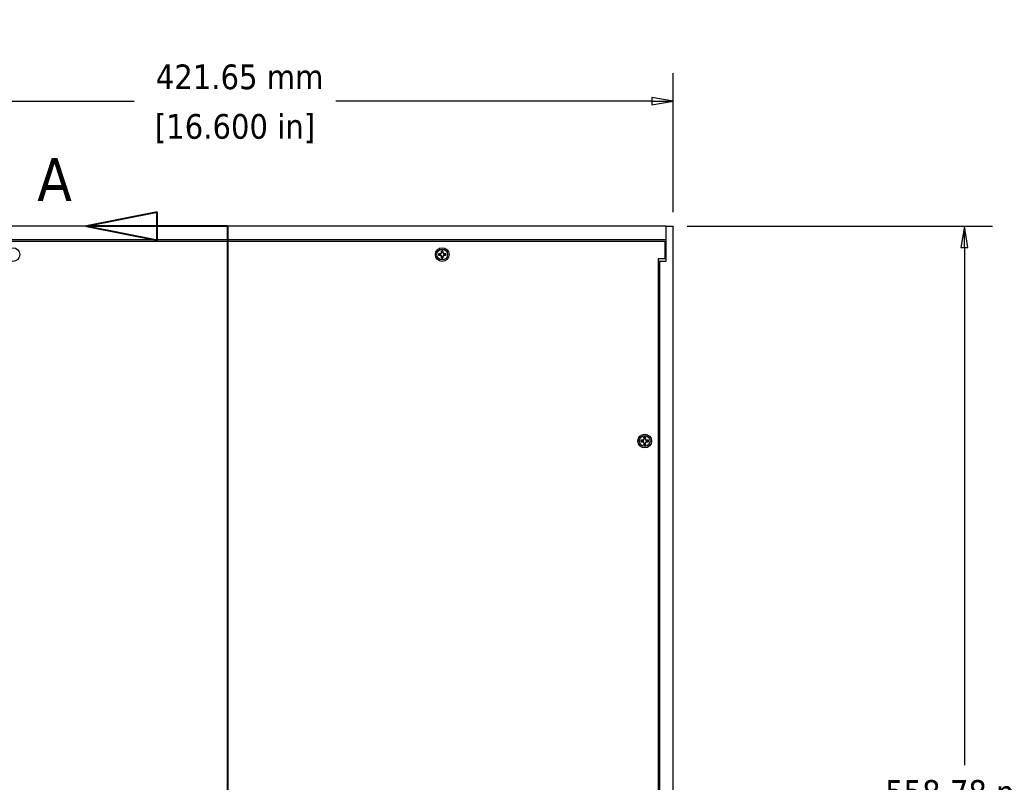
# Model space of a CAD drawing. Header units: millimetres. Extents: x 56 to 1798, y 64 to 1375.
# Tile 18 of 71: x 345 to 811, y 749 to 1110. Entities that reach past the tile are written whole.
import ezdxf

# ---------------------------------------------------------------- set-up
doc = ezdxf.new("R2010")
doc.units = ezdxf.units.MM
doc.header["$LTSCALE"] = 6.666667
doc.linetypes.add('DOUBLE_DASH_CHAIN', pattern=[1.2403, 0.6614, -0.0827, 0.1654, -0.0827, 0.1654, -0.0827])
for name, color, linetype, lineweight in [('Dimension (ANSI)', 7, 'Continuous', 25), ('Section Line (ANSI)', 7, 'DOUBLE_DASH_CHAIN', 40), ('Visible (ANSI)', 7, 'Continuous', 25)]:
    doc.layers.add(name, color=color, linetype=linetype, lineweight=lineweight)
doc.styles.add('Note Text (ANSI)', font='tahoma.ttf')
doc.styles.add('Note Text (ANSI) - 3DA', font='tahoma.ttf')
doc.dimstyles.new('Default - mm (ANSI)', dxfattribs={"dimscale": 6.666667, "dimtxt": 1.75, "dimasz": 1.5, "dimexe": 2, "dimexo": 1, "dimgap": 0.8, "dimtad": 0, "dimtih": 1, "dimtoh": 1, "dimrnd": 1e-08, "dimzin": 0, "dimdsep": 46, "dimtxsty": 'Note Text (ANSI)', "dimblk": 'Filled-2', "dimcen": 0.09, "dimdle": 10, "dimclrd": 256, "dimclre": 256, "dimclrt": 256, "dimadec": 1, "dimazin": 0, "dimtfac": 1.741714, "dimtofl": 0, "dimtmove": 0, "dimatfit": 3, "dimldrblk": 'Filled-1', "dimfxl": 1, "dimtolj": 1, "dimtzin": 0, "dimlwd": -1, "dimlwe": -1, "dimarcsym": 0})

# ---------------------------------------------------------------- blocks, each defined once
blk = doc.blocks.new('2dTransSection0')
at = {"layer": 'Section Line (ANSI)', "linetype": 'Continuous'}
for p, q in [((61.508, 152.776), (56.508, 151.776)), ((61.508, 150.776), (61.508, 152.776)), ((61.508, 151.776), (56.508, 151.776)), ((56.508, 151.776), (61.508, 150.776)), ((66.508, 151.776), (61.508, 151.776)), ((66.508, 151.776), (66.508, 144.556))]:
    blk.add_line(p, q, dxfattribs=at)
at = {"layer": 'Section Line (ANSI)', "linetype": 'DOUBLE_DASH_CHAIN', "ltscale": 12.351448}
blk.add_line((66.508, 151.776), (66.508, 67.959), dxfattribs=at)
at = {"layer": 'Section Line (ANSI)', "linetype": 'Continuous', "flags": 128}
blk.add_lwpolyline([(61.508, 152.776), (56.508, 151.776), (61.508, 150.776), (61.508, 152.776)], dxfattribs=at)
at = {"layer": 'Section Line (ANSI)'}
blk.add_solid([(61.508, 152.776), (56.508, 151.776), (61.508, 150.776), (61.508, 152.776)], dxfattribs=at)
at = {"layer": 'Section Line (ANSI)', "insert": (53.002, 153.57), "char_height": 3.048, "attachment_point": 7, "style": 'Note Text (ANSI) - 3DA'}
blk.add_mtext('A', dxfattribs=at)
blk = doc.blocks.new('Filled-2')
at = {"color": 0}
for p, q in [((0, 0), (-1, 0.167)), ((-1, 0.167), (-1, -0.167)), ((-1, 0), (0, 0)), ((-1, -0.167), (0, 0))]:
    blk.add_line(p, q, dxfattribs=at)
at = {"color": 0, "flags": 128}
blk.add_lwpolyline([(-1, -0.167), (0, 0), (-1, 0.167), (-1, -0.167)], dxfattribs=at)
at = {"color": 0}
blk.add_solid([(-1, -0.167), (0, 0), (-1, 0.167), (-1, -0.167)], dxfattribs=at)
blk = doc.blocks.new('*D10')
at = {"layer": 'Defpoints', "color": 0, "transparency": 16777216}
for p in [(654.21, 1011.84), (792.09, 1011.84), (684.69, 453.06)]:
    blk.add_point(p, dxfattribs=at)
at = {"layer": 'Dimension (ANSI)', "transparency": 16777216}
for p, q in [((660.88, 1011.84), (805.42, 1011.84)), ((792.09, 1001.84), (792.09, 756.85)), ((792.09, 463.06), (792.09, 708.05)), ((691.36, 453.06), (805.42, 453.06))]:
    blk.add_line(p, q, dxfattribs=at)
at = {"layer": 'Dimension (ANSI)', "transparency": 16777216, "xscale": 10, "yscale": 10, "zscale": 10}
for p, rotation in [((792.09, 1011.84), 90), ((792.09, 453.06), 270)]:
    blk.add_blockref('Filled-2', p, dxfattribs=dict(at, rotation=rotation))
at = {"layer": 'Dimension (ANSI)', "transparency": 16777216, "char_height": 11.6667, "attachment_point": 5, "style": 'Note Text (ANSI)'}
for s, insert in [('\\A1; 558.78 mm', (792.09, 743.88)), ('\\A1;[21.999 in]', (792.09, 719.48))]:
    blk.add_mtext(s, dxfattribs=dict(at, insert=insert))
blk = doc.blocks.new('Filled-1')
at = {"color": 0}
for p, q in [((0, 0), (-1, 0.333)), ((-1, 0.333), (-1, -0.333)), ((-1, 0), (0, 0)), ((-1, -0.333), (0, 0))]:
    blk.add_line(p, q, dxfattribs=at)
at = {"color": 0, "flags": 128}
blk.add_lwpolyline([(-1, -0.333), (0, 0), (-1, 0.333), (-1, -0.333)], dxfattribs=at)
at = {"color": 0}
blk.add_solid([(-1, -0.333), (0, 0), (-1, 0.333), (-1, -0.333)], dxfattribs=at)
blk = doc.blocks.new('*D18')
at = {"layer": 'Defpoints', "color": 0, "transparency": 16777216}
for p in [(232.56, 1070.99), (232.56, 1011.84), (654.21, 1011.84)]:
    blk.add_point(p, dxfattribs=at)
at = {"layer": 'Dimension (ANSI)', "transparency": 16777216}
for p, q in [((232.56, 1018.5), (232.56, 1084.32)), ((654.21, 1018.5), (654.21, 1084.32)), ((242.56, 1070.99), (399.27, 1070.99)), ((644.21, 1070.99), (494.57, 1070.99))]:
    blk.add_line(p, q, dxfattribs=at)
at = {"layer": 'Dimension (ANSI)', "transparency": 16777216, "xscale": 10, "yscale": 10, "zscale": 10, "rotation": 180}
blk.add_blockref('Filled-2', (232.56, 1070.99), dxfattribs=at)
at = {"layer": 'Dimension (ANSI)', "transparency": 16777216, "xscale": 10, "yscale": 10, "zscale": 10}
blk.add_blockref('Filled-2', (654.21, 1070.99), dxfattribs=at)
at = {"layer": 'Dimension (ANSI)', "transparency": 16777216, "char_height": 11.6667, "attachment_point": 5, "style": 'Note Text (ANSI)'}
for s, insert in [('\\A1; 421.65 mm', (446.92, 1082.4)), ('\\A1;[16.600 in]', (446.92, 1058.02))]:
    blk.add_mtext(s, dxfattribs=dict(at, insert=insert))

msp = doc.modelspace()

# ---------------------------------------------------------------- linework, layer by layer
at = {"layer": 'Visible (ANSI)'}
for p, q in [((651.0395, 1011.8376), (235.7395, 1011.8376)), ((651.0395, 1005.4876), (651.0395, 1011.8376)), ((651.0395, 1011.8376), (654.2145, 1011.8376)), ((651.0395, 995.3376), (651.0395, 1011.8376)), ((654.2145, 491.1576), (654.2145, 1011.8376)), ((235.7395, 1005.4876), (651.0395, 1005.4876)), ((236.4938, 1004.7483), (650.2852, 1004.7483)), ((650.2852, 1004.7483), (650.2852, 996.3663)), ((650.2852, 1004.2176), (651.0395, 1004.2176)), ((543.9307, 998.8081), (543.2309, 998.8081)), ((543.2309, 998.0901), (543.9307, 998.0901)), ((544.4256, 999.0131), (543.9307, 998.8081)), ((543.9472, 998.7254), (543.9307, 998.8081)), ((543.9472, 998.1728), (543.9307, 998.0901)), ((543.9307, 998.0901), (544.4256, 997.8851)), ((544.6306, 999.5079), (544.4256, 999.0131)), ((544.5208, 998.9178), (544.4256, 999.0131)), ((544.5208, 997.9804), (544.4256, 997.8851)), ((544.4256, 997.8851), (544.6306, 997.3903)), ((544.6306, 1000.2078), (544.6306, 999.5079)), ((544.7132, 999.4915), (544.6306, 999.5079)), ((544.7132, 997.4067), (544.6306, 997.3903)), ((544.6306, 997.3903), (544.6306, 996.6904)), ((545.2659, 999.4915), (545.3485, 999.5079)), ((545.2659, 997.4067), (545.3485, 997.3903)), ((545.3485, 999.5079), (545.3485, 1000.2078)), ((545.5535, 999.0131), (545.3485, 999.5079)), ((545.3485, 997.3903), (545.5535, 997.8851)), ((545.3485, 996.6904), (545.3485, 997.3903)), ((545.4582, 998.9178), (545.5535, 999.0131)), ((545.4582, 997.9804), (545.5535, 997.8851)), ((546.0484, 998.8081), (545.5535, 999.0131)), ((545.5535, 997.8851), (546.0484, 998.0901)), ((546.0319, 998.7254), (546.0484, 998.8081)), ((546.0319, 998.1728), (546.0484, 998.0901)), ((546.7482, 998.8081), (546.0484, 998.8081)), ((546.0484, 998.0901), (546.7482, 998.0901)), ((650.2852, 996.3663), (647.1102, 996.3663)), ((647.1102, 996.3663), (647.1102, 468.5289)), ((647.1102, 995.3376), (647.8645, 995.3376)), ((647.8645, 995.3376), (647.8645, 469.5576)), ((647.8645, 995.3376), (651.0395, 995.3376)), ((639.7522, 910.6066), (639.0524, 910.6066)), ((639.0524, 909.8886), (639.7522, 909.8886)), ((640.2471, 910.8116), (639.7522, 910.6066)), ((639.7687, 910.5239), (639.7522, 910.6066)), ((639.7687, 909.9713), (639.7522, 909.8886)), ((639.7522, 909.8886), (640.2471, 909.6836)), ((640.4521, 911.3064), (640.2471, 910.8116)), ((640.3423, 910.7163), (640.2471, 910.8116)), ((640.3423, 909.7789), (640.2471, 909.6836)), ((640.2471, 909.6836), (640.4521, 909.1888)), ((640.4521, 912.0063), (640.4521, 911.3064)), ((640.5347, 911.29), (640.4521, 911.3064)), ((640.5347, 909.2052), (640.4521, 909.1888)), ((640.4521, 909.1888), (640.4521, 908.4889)), ((641.0874, 911.29), (641.17, 911.3064)), ((641.0874, 909.2052), (641.17, 909.1888)), ((641.17, 911.3064), (641.17, 912.0063)), ((641.375, 910.8116), (641.17, 911.3064)), ((641.17, 909.1888), (641.375, 909.6836)), ((641.17, 908.4889), (641.17, 909.1888)), ((641.2797, 910.7163), (641.375, 910.8116)), ((641.2797, 909.7789), (641.375, 909.6836)), ((641.8699, 910.6066), (641.375, 910.8116)), ((641.375, 909.6836), (641.8699, 909.8886)), ((641.8534, 910.5239), (641.8699, 910.6066)), ((641.8534, 909.9713), (641.8699, 909.8886)), ((642.5697, 910.6066), (641.8699, 910.6066)), ((641.8699, 909.8886), (642.5697, 909.8886))]:
    msp.add_line(p, q, dxfattribs=at)
for centre, radius in [((341.7895, 998.4491), 3.2512), ((544.9895, 998.4491), 3.2512), ((544.9895, 998.4491), 2.54), ((640.811, 910.2476), 3.2512), ((640.811, 910.2476), 2.54)]:
    msp.add_circle(centre, radius, dxfattribs=at)
for centre, radius, start, end in [((544.9895, 998.4491), 1.7949, 168.463041, 191.536959), ((544.9895, 998.4491), 1.7483, 168.660385, 191.339615), ((544.9895, 998.4491), 1.7949, 78.463041, 101.536959), ((544.9895, 998.4491), 1.7483, 78.660385, 101.339615), ((544.9895, 998.4491), 1.7483, 348.660385, 11.339615), ((544.9895, 998.4491), 1.7949, 348.463041, 11.536959), ((544.9895, 998.4491), 1.7949, 258.463041, 281.536959), ((544.9895, 998.4491), 1.7483, 258.660385, 281.339615), ((640.811, 910.2476), 1.7949, 168.463041, 191.536959), ((640.811, 910.2476), 1.7483, 168.660385, 191.339615), ((640.811, 910.2476), 1.7949, 78.463041, 101.536959), ((640.811, 910.2476), 1.7483, 78.660385, 101.339615), ((640.811, 910.2476), 1.7483, 348.660385, 11.339615), ((640.811, 910.2476), 1.7949, 348.463041, 11.536959), ((640.811, 910.2476), 1.7949, 258.463041, 281.536959), ((640.811, 910.2476), 1.7483, 258.660385, 281.339615)]:
    msp.add_arc(centre, radius, start, end, dxfattribs=at)
for points, weights in [([(543.2754, 998.7929), (543.2534, 998.8004), (543.2309, 998.8081)], [1.01218915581, 1.01172679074, 1.01110160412]), ([(543.2754, 998.1054), (543.2534, 998.0978), (543.2309, 998.0901)], [1.01218915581, 1.01172679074, 1.01110160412]), ([(543.2754, 998.7929), (543.6918, 998.7509), (543.9472, 998.7254)], [1.53696783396, 1.9683578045, 2.37346205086]), ([(543.9472, 998.1728), (543.6918, 998.1473), (543.2754, 998.1054)], [2.37346205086, 1.9683578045, 1.53696783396]), ([(543.9472, 998.7254), (544.3094, 998.8406), (544.5208, 998.9178)], [2.07391766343, 2.6044802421, 2.81776863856]), ([(544.5208, 997.9804), (544.3094, 998.0577), (543.9472, 998.1728)], [2.81776863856, 2.60448024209, 2.07391766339]), ([(544.5208, 998.9178), (544.5981, 999.1292), (544.7132, 999.4915)], [2.81776863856, 2.60448024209, 2.07391766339]), ([(544.7132, 997.4067), (544.5981, 997.769), (544.5208, 997.9804)], [2.07391766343, 2.6044802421, 2.81776863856]), ([(544.6458, 1000.1633), (544.6383, 1000.1852), (544.6306, 1000.2078)], [1.01218915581, 1.01172679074, 1.01110160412]), ([(544.7132, 999.4915), (544.6877, 999.7468), (544.6458, 1000.1633)], [2.37346205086, 1.9683578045, 1.53696783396]), ([(544.6458, 996.735), (544.6877, 997.1514), (544.7132, 997.4067)], [1.53696783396, 1.9683578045, 2.37346205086]), ([(545.3333, 1000.1633), (545.2914, 999.7468), (545.2659, 999.4915)], [1.53696783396, 1.9683578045, 2.37346205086]), ([(545.2659, 999.4915), (545.381, 999.1292), (545.4582, 998.9178)], [2.07391766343, 2.6044802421, 2.81776863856]), ([(545.4582, 997.9804), (545.381, 997.769), (545.2659, 997.4067)], [2.81776863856, 2.6044802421, 2.07391766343]), ([(545.2659, 997.4067), (545.2914, 997.1514), (545.3333, 996.735)], [2.37346205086, 1.9683578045, 1.53696783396]), ([(545.3333, 1000.1633), (545.3408, 1000.1852), (545.3485, 1000.2078)], [1.01218915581, 1.01172679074, 1.01110160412]), ([(545.4582, 998.9178), (545.6697, 998.8406), (546.0319, 998.7254)], [2.81776863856, 2.60448024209, 2.07391766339]), ([(546.0319, 998.1728), (545.6697, 998.0577), (545.4582, 997.9804)], [2.07391766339, 2.60448024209, 2.81776863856]), ([(546.0319, 998.7254), (546.2872, 998.7509), (546.7037, 998.7929)], [2.37346205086, 1.9683578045, 1.53696783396]), ([(546.7037, 998.1054), (546.2872, 998.1473), (546.0319, 998.1728)], [1.53696783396, 1.9683578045, 2.37346205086]), ([(546.7037, 998.7929), (546.7257, 998.8004), (546.7482, 998.8081)], [1.01218915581, 1.01172679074, 1.01110160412]), ([(546.7037, 998.1054), (546.7257, 998.0978), (546.7482, 998.0901)], [1.01218915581, 1.01172679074, 1.01110160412]), ([(544.6458, 996.735), (544.6383, 996.713), (544.6306, 996.6904)], [1.01218915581, 1.01172679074, 1.01110160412]), ([(545.3333, 996.735), (545.3408, 996.713), (545.3485, 996.6904)], [1.01218915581, 1.01172679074, 1.01110160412]), ([(639.0969, 910.5914), (639.0749, 910.5989), (639.0524, 910.6066)], [1.01218915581, 1.01172679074, 1.01110160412]), ([(639.0969, 909.9039), (639.0749, 909.8963), (639.0524, 909.8886)], [1.01218915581, 1.01172679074, 1.01110160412]), ([(639.0969, 910.5914), (639.5133, 910.5494), (639.7687, 910.5239)], [1.53696783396, 1.9683578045, 2.37346205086]), ([(639.7687, 909.9713), (639.5133, 909.9458), (639.0969, 909.9039)], [2.37346205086, 1.9683578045, 1.53696783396]), ([(639.7687, 910.5239), (640.1309, 910.6391), (640.3423, 910.7163)], [2.07391766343, 2.6044802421, 2.81776863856]), ([(640.3423, 909.7789), (640.1309, 909.8562), (639.7687, 909.9713)], [2.81776863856, 2.60448024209, 2.07391766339]), ([(640.3423, 910.7163), (640.4196, 910.9277), (640.5347, 911.29)], [2.81776863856, 2.60448024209, 2.07391766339]), ([(640.5347, 909.2052), (640.4196, 909.5675), (640.3423, 909.7789)], [2.07391766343, 2.6044802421, 2.81776863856]), ([(640.4673, 911.9618), (640.4598, 911.9837), (640.4521, 912.0063)], [1.01218915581, 1.01172679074, 1.01110160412]), ([(640.5347, 911.29), (640.5092, 911.5453), (640.4673, 911.9618)], [2.37346205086, 1.9683578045, 1.53696783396]), ([(640.4673, 908.5335), (640.5092, 908.9499), (640.5347, 909.2052)], [1.53696783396, 1.9683578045, 2.37346205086]), ([(641.1548, 911.9618), (641.1129, 911.5453), (641.0874, 911.29)], [1.53696783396, 1.9683578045, 2.37346205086]), ([(641.0874, 911.29), (641.2025, 910.9277), (641.2797, 910.7163)], [2.07391766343, 2.6044802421, 2.81776863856]), ([(641.2797, 909.7789), (641.2025, 909.5675), (641.0874, 909.2052)], [2.81776863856, 2.6044802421, 2.07391766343]), ([(641.0874, 909.2052), (641.1129, 908.9499), (641.1548, 908.5335)], [2.37346205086, 1.9683578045, 1.53696783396]), ([(641.1548, 911.9618), (641.1623, 911.9837), (641.17, 912.0063)], [1.01218915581, 1.01172679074, 1.01110160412]), ([(641.2797, 910.7163), (641.4912, 910.6391), (641.8534, 910.5239)], [2.81776863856, 2.60448024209, 2.07391766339]), ([(641.8534, 909.9713), (641.4912, 909.8562), (641.2797, 909.7789)], [2.07391766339, 2.60448024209, 2.81776863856]), ([(641.8534, 910.5239), (642.1087, 910.5494), (642.5252, 910.5914)], [2.37346205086, 1.9683578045, 1.53696783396]), ([(642.5252, 909.9039), (642.1087, 909.9458), (641.8534, 909.9713)], [1.53696783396, 1.9683578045, 2.37346205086]), ([(642.5252, 910.5914), (642.5472, 910.5989), (642.5697, 910.6066)], [1.01218915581, 1.01172679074, 1.01110160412]), ([(642.5252, 909.9039), (642.5472, 909.8963), (642.5697, 909.8886)], [1.01218915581, 1.01172679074, 1.01110160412]), ([(640.4673, 908.5335), (640.4598, 908.5115), (640.4521, 908.4889)], [1.01218915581, 1.01172679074, 1.01110160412]), ([(641.1548, 908.5335), (641.1623, 908.5115), (641.17, 908.4889)], [1.01218915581, 1.01172679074, 1.01110160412])]:
    msp.add_rational_spline(points, weights, degree=2, dxfattribs=at)

# ---------------------------------------------------------------- block references
at = {"layer": 'Section Line (ANSI)', "xscale": 6.666666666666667, "yscale": 6.666666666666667, "zscale": 6.666666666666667}
msp.add_blockref('2dTransSection0', (0, 0), dxfattribs=at)

# ---------------------------------------------------------------- dimensions: what is measured, and where the dimension line sits
at = {"layer": 'Dimension (ANSI)'}
for base, p1, p2, angle, text, override, picture, middle in [((232.5645, 1070.9862), (654.2145, 1011.8376), (232.5645, 1011.8376), 180, ' <> mm\\X[16.600 in]', {"dimgap": 0.8, "dimtih": 0, "dimtoh": 0, "dimdec": 2, "dimpost": '', "dimtol": 0, "dimlim": 0, "dimtp": 0, "dimtm": 0, "dimtdec": 2, "dimatfit": 1}, '*D18', (446.9233, 1070.9862)), ((792.0863, 1011.8376), (684.6945, 453.0576), (654.2145, 1011.8376), 90, ' <> mm\\X[21.999 in]', {"dimgap": 0.8, "dimdec": 2, "dimpost": '', "dimtol": 0, "dimlim": 0, "dimtp": 0, "dimtm": 0, "dimtdec": 2, "dimatfit": 1}, '*D10', (792.0863, 732.4476))]:
    dim = msp.add_linear_dim(base=base, p1=p1, p2=p2, angle=angle, text=text, dimstyle='Default - mm (ANSI)', override=override, dxfattribs=at)
    dim.commit()
    dim.dimension.update_dxf_attribs({"geometry": picture, "text_midpoint": middle, "dimtype": 160})

doc.saveas('drawing.dxf')
